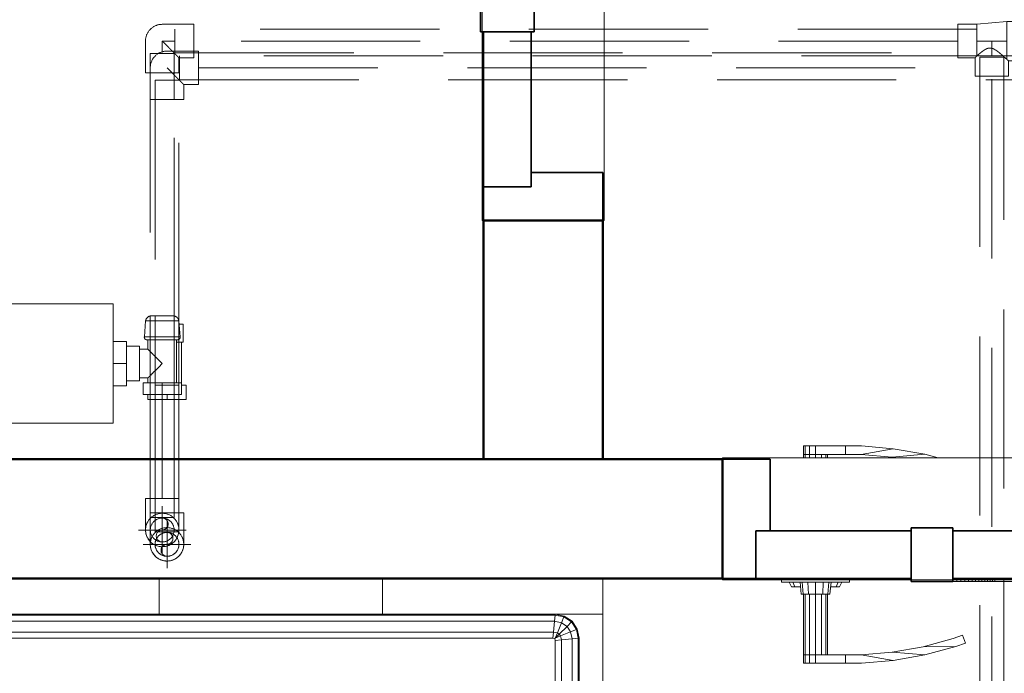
# Model space of a CAD drawing. Header units: millimetres. Extents: x -125 to 21675, y 4748 to 43947.
# Tile 9 of 36: x 12547 to 13371, y 38496 to 39044. Entities that reach past the tile are written whole.
import ezdxf

# ---------------------------------------------------------------- set-up
doc = ezdxf.new("R2010")
doc.units = ezdxf.units.MM
for name, pattern in [('ADSK_Осевая', [700, 500, -100, 0, -100]), ('ADSK_Скрыто', [300, 150, -150]), ('ADSK_Штриховая_ш3 п1_5', [225, 150, -75])]:
    doc.linetypes.add(name, pattern=pattern)
for name, color, linetype, lineweight in [('A-DETL-____-HDLN', 90, 'ADSK_Скрыто', 9), ('A-DETL-____-MBND', 5, 'ADSK_Штриховая_ш3 п1_5', 20), ('A-DOOR-____-MCUT', 31, 'Continuous', 35), ('A-DOOR-____-OTLN', 31, 'Continuous', 20), ('A-GENM-____-MCUT', 13, 'Continuous', 50), ('A-GENM-____-OTLN', 13, 'Continuous', 20), ('A-WALL-____-MCUT', 113, 'Continuous', 50), ('A-WALL-____-OTLN', 113, 'Continuous', 20), ('I-FURN-____-OTLN', 30, 'Continuous', 20), ('M-EQPM-____-OTLN', 50, 'Continuous', 20), ('P-PIPE-____-CNTR', 3, 'ADSK_Осевая', 20), ('P-PIPE-____-OTLN', 3, 'Continuous', 20)]:
    doc.layers.add(name, color=color, linetype=linetype, lineweight=lineweight)

# ---------------------------------------------------------------- blocks, each defined once
blk = doc.blocks.new('Прямая форма - 83 new-610918-В_Этаж 04_Отопление')
at = {"layer": 'A-WALL-____-MCUT', "color": 53}
for p, q in [((1500, 0), (1300, 0)), ((1300, 0), (1300, -100)), ((1500, -100), (1500, 0)), ((1300, -100), (1500, -100))]:
    blk.add_line(p, q, dxfattribs=at)
blk = doc.blocks.new('Прямая форма - SW - 008-610919-В_Этаж 04_Отопление')
blk.add_blockref('Прямая форма - 83 new-610918-В_Этаж 04_Отопление', (0, 0))
blk = doc.blocks.new('Family - DOO - 006-610921-В_Этаж 04_Отопление')
at = {"layer": 'A-GENM-____-MCUT', "lineweight": 9}
for p, q in [((450, 1), (-450, 1)), ((450, -101), (450, 1)), ((-450, -101), (450, -101))]:
    blk.add_line(p, q, dxfattribs=at)
blk = doc.blocks.new('Прямая форма - 83 new-611359-В_Этаж 04_Отопление')
at = {"layer": 'A-WALL-____-MCUT', "color": 53}
for p, q in [((3300, 100), (1200, 100)), ((1200, 100), (1200, 0)), ((1200, 0), (3300, 0))]:
    blk.add_line(p, q, dxfattribs=at)
blk = doc.blocks.new('Прямая форма - SW - 011-611360-В_Этаж 04_Отопление')
blk.add_blockref('Прямая форма - 83 new-611359-В_Этаж 04_Отопление', (0, 0))
blk = doc.blocks.new('Family - DOO - 008-611362-В_Этаж 04_Отопление')
at = {"layer": 'A-GENM-____-MCUT', "lineweight": 9}
for p, q in [((450, 101), (-450, 101)), ((450, -1), (450, 101)), ((-450, -1), (450, -1))]:
    blk.add_line(p, q, dxfattribs=at)
blk = doc.blocks.new('Прямая форма - 83 new-611811-В_Этаж 04_Отопление')
at = {"layer": 'I-FURN-____-OTLN', "color": 9}
for p, q in [((378.32, 0), (378.32, -30)), ((378.32, 0), (378.32, -30)), ((565.4, 0), (565.4, -30)), ((565.4, 0), (565.4, -30)), ((750, 0), (750, -30)), ((750, 0), (750, -30)), ((-709.93, -30.68), (709.93, -30.68)), ((378.32, -30), (189.58, -30)), ((189.58, -30), (378.32, -30)), ((378.32, -30), (565.4, -30)), ((378.32, -30), (565.4, -30)), ((565.4, -30), (750, -30)), ((565.4, -30), (750, -30)), ((709.42, -35.86), (709.93, -30.68)), ((709.93, -30.68), (710, -30)), ((709.93, -30.68), (717.39, -32.16)), ((710, -30), (717.65, -31.52)), ((715.37, -37.04), (717.39, -32.16)), ((717.39, -32.16), (717.65, -31.52)), ((717.39, -32.16), (723.65, -36.35)), ((717.65, -31.52), (724.14, -35.86)), ((750, -30), (750, -1970)), ((-709.42, -35.86), (709.42, -35.86)), ((708.54, -44.82), (709.42, -35.86)), ((709.42, -35.86), (715.37, -37.04)), ((711.87, -45.49), (715.37, -37.04)), ((713.45, -46.55), (719.92, -40.08)), ((715.37, -37.04), (719.92, -40.08)), ((719.92, -40.08), (723.65, -36.35)), ((719.92, -40.08), (722.96, -44.63)), ((723.65, -36.35), (724.14, -35.86)), ((723.65, -36.35), (727.84, -42.61)), ((724.14, -35.86), (728.48, -42.35)), ((-708.54, -44.82), (708.54, -44.82)), ((708.03, -50), (708.54, -44.82)), ((708.54, -44.82), (711.87, -45.49)), ((710, -50), (711.87, -45.49)), ((710, -50), (713.45, -46.55)), ((710, -50), (714.51, -48.13)), ((711.87, -45.49), (713.45, -46.55)), ((713.45, -46.55), (714.51, -48.13)), ((714.51, -48.13), (722.96, -44.63)), ((714.51, -48.13), (715.18, -51.46)), ((722.96, -44.63), (727.84, -42.61)), ((722.96, -44.63), (724.14, -50.58)), ((727.84, -42.61), (728.48, -42.35)), ((727.84, -42.61), (729.32, -50.07)), ((728.48, -42.35), (730, -50)), ((-708.03, -50), (708.03, -50)), ((708.03, -50), (709.67, -50.33)), ((709.67, -50.33), (710, -50)), ((709.67, -50.33), (710, -51.97)), ((710, -51.97), (715.18, -51.46)), ((710, -51.97), (710, -1948.03)), ((715.18, -51.46), (724.14, -50.58)), ((715.18, -51.46), (715.18, -1948.54)), ((724.14, -50.58), (729.32, -50.07)), ((724.14, -50.58), (724.14, -1949.42)), ((729.32, -50.07), (730, -50)), ((729.32, -50.07), (729.32, -1949.93)), ((730, -50), (730, -1950))]:
    blk.add_line(p, q, dxfattribs=at)
blk = doc.blocks.new('Прямая форма - FU - 050-611812-В_Этаж 04_Отопление')
blk.add_blockref('Прямая форма - 83 new-611811-В_Этаж 04_Отопление', (0, 0))
blk = doc.blocks.new('Прямая форма - 83 new-608876-В_Этаж 04_Отопление')
at = {"layer": 'A-DOOR-____-MCUT', "color": 133}
for p, q in [((-422, 0), (-450, 0)), ((-450, 0), (-450, -100)), ((-422, -40), (-422, 0)), ((-292, 0), (-422, 0)), ((-422, 0), (-422, -40)), ((-257, 2.5), (-292, 2.5)), ((-292, 2.5), (-292, -42.5)), ((-292, -40), (-292, 0)), ((257, 0), (-257, 0)), ((292, 2.5), (257, 2.5)), ((257, 2.5), (257, -42.5)), ((257, -40), (257, 0)), ((292, -42.5), (292, 2.5)), ((422, 0), (292, 0)), ((292, 0), (292, -40)), ((450, 0), (422, 0)), ((422, 0), (422, -40)), ((422, -40), (422, 0)), ((450, -100), (450, 0)), ((-410, -40), (-422, -40)), ((-422, -40), (-292, -40)), ((-410, -100), (-410, -40)), ((-257, -40), (257, -40)), ((292, -40), (422, -40)), ((410, -40), (410, -100)), ((422, -40), (410, -40)), ((-292, -42.5), (-257, -42.5)), ((257, -42.5), (292, -42.5)), ((-450, -100), (-410, -100)), ((410, -100), (450, -100))]:
    blk.add_line(p, q, dxfattribs=at)
at = {"layer": 'A-DOOR-____-OTLN', "color": 9}
for p, q in [((280.49, 64.01), (306.89, 68.66)), ((333.6, 71), (306.89, 68.66)), ((306.89, 68.66), (333.9, 64)), ((347, 71), (333.6, 71)), ((347, 64), (347, 71)), ((347, 71), (372, 71)), ((347, 64), (347, 71)), ((372, 71), (377, 71)), ((372, 64), (372, 71)), ((377, 71), (380.66, 71)), ((377, 64), (377, 71)), ((380.66, 71), (382, 71)), ((380.66, 64), (380.66, 71)), ((382, 64), (382, 71)), ((254.6, 57.07), (280.49, 64.01)), ((280.49, 64.01), (307.8, 61.72)), ((307.8, 61.72), (282.01, 57.17)), ((307.8, 61.72), (333.9, 64)), ((333.9, 64), (347, 64)), ((372, 64), (347, 64)), ((362, 13), (362, 64)), ((363.34, 64), (363.34, 13)), ((367, 64), (367, 13)), ((372, 13), (372, 64)), ((377, 64), (372, 64)), ((377, 64), (372, 64)), ((377, 13), (377, 64)), ((377, 64), (380.66, 64)), ((380.66, 64), (377, 64)), ((380.66, 64), (382, 64)), ((380.66, 13), (380.66, 64)), ((382, 64), (380.66, 64)), ((382, 13), (382, 64)), ((246.54, 54.14), (254.6, 57.07)), ((248.83, 47.52), (246.54, 54.14)), ((256.7, 50.39), (248.83, 47.52)), ((254.6, 57.07), (282.01, 57.17)), ((282.01, 57.17), (256.7, 50.39)), ((359, 3), (360, 13)), ((361.61, 13), (360, 13)), ((360.74, 3), (361.61, 13)), ((361.61, 13), (366, 13)), ((366, 13), (365.5, 3)), ((366, 13), (372, 13)), ((372, 13), (378, 13)), ((372, 13), (372, 3)), ((378, 13), (382.39, 13)), ((378, 13), (378.5, 3)), ((382.39, 13), (384, 13)), ((382.39, 13), (383.26, 3)), ((384, 13), (385, 3)), ((0, 2.5), (222, 2.5)), ((222, 2.5), (223.82, 2.5)), ((222, 1), (222, 2.5)), ((223.82, 2.5), (225.8, 2.5)), ((223.82, 1), (223.82, 2.5)), ((225.8, 2.5), (227.95, 2.5)), ((225.8, 1), (225.8, 2.5)), ((227.95, 2.5), (230.25, 2.5)), ((227.95, 1), (227.95, 2.5)), ((230.25, 2.5), (232.71, 2.5)), ((230.25, 1), (230.25, 2.5)), ((232.71, 2.5), (235.31, 2.5)), ((232.71, 1), (232.71, 2.5)), ((235.31, 2.5), (238.05, 2.5)), ((235.31, 1), (235.31, 2.5)), ((238.05, 2.5), (240.92, 2.5)), ((238.05, 1), (238.05, 2.5)), ((240.92, 2.5), (243.91, 2.5)), ((240.92, 1), (240.92, 2.5)), ((243.91, 2.5), (247.03, 2.5)), ((243.91, 1), (243.91, 2.5)), ((247.03, 2.5), (250.25, 2.5)), ((247.03, 1), (247.03, 2.5)), ((250.25, 2.5), (253.58, 2.5)), ((250.25, 1), (250.25, 2.5)), ((253.58, 2.5), (257, 2.5)), ((253.58, 1), (253.58, 2.5)), ((400.5, 3), (343.5, 3)), ((343.5, 3), (343.5, 1)), ((350, 3), (352, 7)), ((354.68, 7), (352, 7)), ((352.95, 3), (354.68, 7)), ((354.68, 7), (359.4, 7)), ((384.6, 7), (389.32, 7)), ((389.32, 7), (392, 7)), ((389.32, 7), (391.05, 3)), ((392, 7), (394, 3)), ((400.5, 1), (400.5, 3)), ((280.49, -104.01), (269.26, -101)), ((307.8, -101.72), (280.49, -104.01)), ((280.49, -104.01), (306.89, -108.66)), ((303.74, -101), (307.8, -101.72)), ((333.9, -104), (306.89, -108.66)), ((307.8, -101.72), (333.9, -104)), ((347, -104), (333.9, -104)), ((347, -111), (347, -104)), ((347, -104), (372, -104)), ((347, -111), (347, -104)), ((362, -104), (362, -101)), ((363.34, -101), (363.34, -104)), ((367, -101), (367, -104)), ((372, -104), (372, -101)), ((377, -104), (372, -104)), ((372, -104), (377, -104)), ((372, -111), (372, -104)), ((377, -104), (377, -101)), ((380.66, -104), (377, -104)), ((377, -104), (380.66, -104)), ((377, -111), (377, -104)), ((380.66, -104), (380.66, -101)), ((382, -104), (380.66, -104)), ((380.66, -104), (382, -104)), ((380.66, -111), (380.66, -104)), ((382, -104), (382, -101)), ((382, -111), (382, -104)), ((306.89, -108.66), (333.6, -111)), ((333.6, -111), (347, -111)), ((372, -111), (347, -111)), ((377, -111), (372, -111)), ((380.66, -111), (377, -111)), ((382, -111), (380.66, -111))]:
    blk.add_line(p, q, dxfattribs=at)
blk = doc.blocks.new('Прямая форма - DOO - 006-611829-В_Этаж 04_Отопление')
blk.add_blockref('Прямая форма - 83 new-608876-В_Этаж 04_Отопление', (450, 100))
blk = doc.blocks.new('Прямая форма - DOO - 008-611890-В_Этаж 04_Отопление')
blk.add_blockref('Прямая форма - 83 new-608876-В_Этаж 04_Отопление', (450, 100))
blk = doc.blocks.new('83 new_ifc_RVT-1-В_Этаж 04_Отопление')
at = {"layer": 'A-DOOR-____-OTLN', "color": 9, "linetype": 'ADSK_Штриховая_ш3 п1_5', "lineweight": 20}
for name, p, rotation in [('Прямая форма - DOO - 006-611829-В_Этаж 04_Отопление', (23210.28, 38875.83), 90), ('Прямая форма - DOO - 008-611890-В_Этаж 04_Отопление', (24210.28, 38675.83), 180)]:
    blk.add_blockref(name, p, dxfattribs=dict(at, rotation=rotation))
at = {"layer": 'A-GENM-____-OTLN', "color": 9, "linetype": 'ADSK_Штриховая_ш3 п1_5', "lineweight": 20}
for name, p, rotation in [('Family - DOO - 006-610921-В_Этаж 04_Отопление', (23210.28, 39325.83), 270), ('Family - DOO - 008-611362-В_Этаж 04_Отопление', (23760.28, 38675.83), 180)]:
    blk.add_blockref(name, p, dxfattribs=dict(at, rotation=rotation))
at = {"layer": 'A-WALL-____-OTLN', "color": 9, "linetype": 'ADSK_Штриховая_ш3 п1_5', "lineweight": 20}
for name, p, rotation in [('Прямая форма - SW - 008-610919-В_Этаж 04_Отопление', (23210.28, 40175.83), 270), ('Прямая форма - SW - 011-611360-В_Этаж 04_Отопление', (24510.28, 38675.83), 180)]:
    blk.add_blockref(name, p, dxfattribs=dict(at, rotation=rotation))
at = {"layer": 'I-FURN-____-OTLN', "color": 9, "linetype": 'ADSK_Штриховая_ш3 п1_5', "lineweight": 20}
blk.add_blockref('Прямая форма - FU - 050-611812-В_Этаж 04_Отопление', (22460.28, 38575.83), dxfattribs=at)
blk = doc.blocks.new('ADSK_Полипропилен_Отвод - Универсальный-V4-В_Этаж 04_Отопление')
at = {"layer": 'P-PIPE-____-OTLN', "color": 10}
for p, q in [((22827.28, 38642.94), (22827.28, 38616.44)), ((22841.28, 38642.94), (22827.28, 38642.94)), ((22855.28, 38642.94), (22841.28, 38642.94)), ((22855.28, 38616.44), (22855.28, 38642.94))]:
    blk.add_line(p, q, dxfattribs=at)
for start, end in [(180, 259.12523), (270, 0), (260.97871, 270)]:
    blk.add_arc((22841.28, 38616.44), 14, start, end, dxfattribs=at)
blk = doc.blocks.new('ADSK_Радиатор универсальный_Боковое подключение_Клапаны - Радиатор 600х1200-V30-В_Этаж 04_Отопление')
at = {"layer": 'A-DETL-____-HDLN'}
for p, q in [((-650.94, 50), (-645, 50)), ((-645, 50), (-631.06, 50)), ((-645, 50), (-645, 46))]:
    blk.add_line(p, q, dxfattribs=at)
at = {"layer": 'A-DETL-____-HDLN', "flags": 128}
for points in [[(-654, 0), (-653.99, 0), (-653.96, 0), (-653.91, 0), (-653.83, 0)], [(-653.79, 0), (-653.87, 0), (-653.93, 0), (-653.98, 0), (-654, 0), (-654, 0)], [(-628, 0), (-628.01, 0), (-628.04, 0), (-628.09, 0), (-628.17, 0), (-628.26, 0)], [(-628.21, 0), (-628.13, 0), (-628.07, 0), (-628.02, 0), (-628, 0), (-628, 0)], [(-649.78, -20), (-649.85, -20), (-649.91, -20), (-649.95, -20), (-649.98, -20), (-650, -20), (-650, -20)], [(-650, -20), (-649.99, -20), (-649.97, -20), (-649.94, -20), (-649.89, -20), (-649.82, -20), (-649.74, -20)], [(-632.31, -20), (-632.22, -20), (-632.15, -20), (-632.09, -20), (-632.05, -20), (-632.02, -20), (-632, -20), (-632, -20)], [(-632, -20), (-632.01, -20), (-632.03, -20), (-632.06, -20), (-632.11, -20), (-632.18, -20), (-632.26, -20)]]:
    blk.add_lwpolyline(points, dxfattribs=at)
at = {"layer": 'M-EQPM-____-OTLN'}
for p, q in [((600, 70), (-600, 70)), ((-600, 70), (-600, -30)), ((-600, 70), (600, 70)), ((-600, -30), (-600, 70)), ((-661, 50), (-650.99, 50)), ((-661, 38), (-661, 50)), ((-631.01, 50), (-629, 50)), ((-629, 46), (-629, 50)), ((-657, 46), (-641, 46)), ((-657, 36), (-657, 46)), ((-641, 46), (-625, 46)), ((-641, 46), (-641, 36)), ((-625, 36), (-625, 46)), ((-657, 38), (-661, 38)), ((-657, 36), (-657, 2)), ((-641, 36), (-657, 36)), ((-653, 36), (-653, 0)), ((-625, 36), (-641, 36)), ((-629, 32), (-629, 36)), ((-611, 34.5), (-622, 34.5)), ((-622, 34.5), (-622, 5.5)), ((-611, 20), (-611, 38.5)), ((-600, 38.5), (-611, 38.5)), ((-622, 32), (-629, 32)), ((-611, 1.5), (-611, 20)), ((-600, 20), (-611, 20)), ((-658.5, 2), (-658.5, -13)), ((-653.05, 2), (-658.5, 2)), ((-653, 0), (-629, 0)), ((-629, 0), (-629, 8)), ((-629, 8), (-622, 8)), ((-622, 5.5), (-611, 5.5)), ((-600, 1.5), (-611, 1.5)), ((-655.97, -2.34), (-654.93, -15.85)), ((-655.97, -2.34), (-626.03, -2.34)), ((-627.07, -15.85), (-626.03, -2.34)), ((-658.5, -13), (-655.22, -13)), ((-654.93, -15.85), (-627.07, -15.85)), ((-600, -30), (600, -30)), ((600, -30), (-600, -30))]:
    blk.add_line(p, q, dxfattribs=at)
at = {"layer": 'M-EQPM-____-OTLN', "flags": 128}
for points in [[(-655.97, -2.34), (-655.98, -2.26), (-655.99, -2.18), (-656, -2.1), (-656, -2.02), (-656, -1.94), (-656, -1.86), (-655.99, -1.78), (-655.98, -1.71), (-655.96, -1.63), (-655.95, -1.55), (-655.93, -1.47), (-655.91, -1.39), (-655.88, -1.32), (-655.85, -1.24), (-655.82, -1.17), (-655.79, -1.1), (-655.75, -1.03), (-655.71, -0.96), (-655.66, -0.89), (-655.62, -0.83), (-655.57, -0.76), (-655.52, -0.7), (-655.47, -0.64), (-655.41, -0.58), (-655.35, -0.53), (-655.29, -0.47), (-655.23, -0.42), (-655.17, -0.38), (-655.1, -0.33), (-655.03, -0.29), (-654.96, -0.25), (-654.89, -0.21), (-654.82, -0.18), (-654.75, -0.14), (-654.67, -0.12), (-654.6, -0.09), (-654.52, -0.07), (-654.44, -0.05), (-654.36, -0.03), (-654.29, -0.02), (-654.21, -0.01), (-654.13, 0), (-654.05, 0), (-654, 0)], [(-654, 0), (-653.99, 0), (-653.96, 0), (-653.91, 0), (-653.83, 0), (-653.74, 0), (-653.63, 0), (-653.49, 0), (-653.34, 0), (-653.17, 0), (-652.97, 0), (-652.76, 0), (-652.53, 0), (-652.28, 0), (-652.01, 0), (-651.73, 0)], [(-628, 0), (-628.01, 0), (-628.04, 0), (-628.09, 0), (-628.17, 0), (-628.26, 0), (-628.37, 0), (-628.51, 0), (-628.66, 0), (-628.83, 0), (-629.03, 0), (-629.24, 0), (-629.47, 0), (-629.72, 0), (-629.99, 0), (-630.27, 0), (-630.57, 0), (-630.89, 0), (-631.23, 0), (-631.58, 0), (-631.94, 0), (-632.32, 0), (-632.72, 0), (-633.12, 0), (-633.54, 0), (-633.98, 0), (-634.42, 0), (-634.87, 0), (-635.34, 0), (-635.81, 0), (-636.29, 0), (-636.78, 0), (-637.27, 0), (-637.77, 0), (-638.28, 0), (-638.79, 0), (-639.3, 0), (-639.82, 0), (-640.34, 0), (-640.86, 0), (-641.38, 0), (-641.9, 0), (-642.42, 0), (-642.93, 0), (-643.44, 0), (-643.95, 0), (-644.46, 0), (-644.96, 0), (-645.45, 0), (-645.93, 0), (-646.41, 0), (-646.88, 0), (-647.34, 0), (-647.79, 0), (-648.22, 0), (-648.65, 0), (-649.06, 0), (-649.47, 0), (-649.85, 0), (-650.23, 0), (-650.59, 0), (-650.93, 0), (-651.26, 0), (-651.57, 0), (-651.86, 0), (-652.14, 0), (-652.4, 0), (-652.64, 0), (-652.86, 0), (-653.06, 0), (-653.25, 0), (-653.41, 0), (-653.56, 0), (-653.68, 0), (-653.79, 0), (-653.87, 0), (-653.93, 0), (-653.98, 0), (-654, 0), (-654, 0)], [(-630.43, 0), (-630.14, 0), (-629.86, 0), (-629.6, 0), (-629.36, 0), (-629.14, 0), (-628.94, 0), (-628.75, 0), (-628.59, 0), (-628.44, 0), (-628.32, 0), (-628.21, 0), (-628.13, 0), (-628.07, 0), (-628.02, 0), (-628, 0), (-628, 0)], [(-628, 0), (-627.92, 0), (-627.84, -0.01), (-627.76, -0.01), (-627.68, -0.03), (-627.6, -0.04), (-627.52, -0.06), (-627.45, -0.08), (-627.37, -0.1), (-627.3, -0.13), (-627.22, -0.16), (-627.15, -0.19), (-627.08, -0.23), (-627.01, -0.26), (-626.94, -0.31), (-626.87, -0.35), (-626.81, -0.4), (-626.74, -0.44), (-626.68, -0.5), (-626.62, -0.55), (-626.57, -0.61), (-626.51, -0.67), (-626.46, -0.73), (-626.41, -0.79), (-626.36, -0.85), (-626.32, -0.92), (-626.28, -0.99), (-626.24, -1.06), (-626.2, -1.13), (-626.17, -1.2), (-626.14, -1.28), (-626.11, -1.35), (-626.08, -1.43), (-626.06, -1.5), (-626.04, -1.58), (-626.03, -1.66), (-626.02, -1.74), (-626.01, -1.82), (-626, -1.9), (-626, -1.98), (-626, -2.06), (-626, -2.14), (-626.01, -2.22), (-626.02, -2.3), (-626.03, -2.34)], [(-650, -20), (-650.2, -20), (-650.4, -19.98), (-650.6, -19.96), (-650.8, -19.94), (-650.99, -19.9), (-651.19, -19.86), (-651.38, -19.81), (-651.57, -19.75), (-651.76, -19.68), (-651.95, -19.61), (-652.13, -19.52), (-652.31, -19.43), (-652.48, -19.34), (-652.66, -19.24), (-652.82, -19.13), (-652.99, -19.01), (-653.14, -18.89), (-653.3, -18.76), (-653.44, -18.62), (-653.59, -18.48), (-653.72, -18.34), (-653.85, -18.19), (-653.98, -18.03), (-654.1, -17.87), (-654.21, -17.7), (-654.31, -17.53), (-654.41, -17.36), (-654.5, -17.18), (-654.58, -17), (-654.66, -16.81), (-654.73, -16.62), (-654.79, -16.43), (-654.84, -16.24), (-654.89, -16.05), (-654.93, -15.85)], [(-627.07, -15.85), (-627.11, -16.05), (-627.16, -16.24), (-627.21, -16.43), (-627.27, -16.62), (-627.34, -16.81), (-627.42, -17), (-627.5, -17.18), (-627.59, -17.36), (-627.69, -17.53), (-627.79, -17.7), (-627.9, -17.87), (-628.02, -18.03), (-628.15, -18.19), (-628.28, -18.34), (-628.41, -18.48), (-628.56, -18.62), (-628.7, -18.76), (-628.86, -18.89), (-629.01, -19.01), (-629.18, -19.13), (-629.34, -19.24), (-629.52, -19.34), (-629.69, -19.43), (-629.87, -19.52), (-630.05, -19.61), (-630.24, -19.68), (-630.43, -19.75), (-630.62, -19.81), (-630.81, -19.86), (-631.01, -19.9), (-631.2, -19.94), (-631.4, -19.96), (-631.6, -19.98), (-631.8, -20), (-632, -20)], [(-646.3, -20), (-646.58, -20), (-646.86, -20), (-647.13, -20), (-647.39, -20), (-647.64, -20), (-647.87, -20), (-648.1, -20), (-648.32, -20), (-648.52, -20), (-648.71, -20), (-648.89, -20), (-649.06, -20), (-649.21, -20), (-649.35, -20), (-649.48, -20), (-649.59, -20), (-649.69, -20), (-649.78, -20), (-649.85, -20), (-649.91, -20), (-649.95, -20), (-649.98, -20), (-650, -20), (-650, -20)], [(-650, -20), (-649.99, -20), (-649.97, -20), (-649.94, -20), (-649.89, -20), (-649.82, -20), (-649.74, -20), (-649.65, -20), (-649.54, -20), (-649.42, -20), (-649.29, -20), (-649.14, -20), (-648.98, -20), (-648.81, -20), (-648.63, -20), (-648.43, -20), (-648.22, -20), (-648, -20), (-647.77, -20), (-647.52, -20), (-647.27, -20), (-647.01, -20), (-646.73, -20), (-646.45, -20), (-646.16, -20), (-645.86, -20), (-645.56, -20), (-645.24, -20), (-644.92, -20), (-644.59, -20), (-644.26, -20), (-643.92, -20), (-643.58, -20), (-643.23, -20), (-642.88, -20), (-642.53, -20), (-642.17, -20), (-641.82, -20), (-641.46, -20), (-641.1, -20), (-640.74, -20), (-640.38, -20), (-640.02, -20), (-639.66, -20), (-639.31, -20), (-638.96, -20), (-638.61, -20), (-638.26, -20), (-637.92, -20), (-637.58, -20), (-637.25, -20), (-636.93, -20), (-636.61, -20), (-636.3, -20), (-636, -20), (-635.7, -20), (-635.42, -20), (-635.14, -20), (-634.87, -20), (-634.61, -20), (-634.36, -20), (-634.13, -20), (-633.9, -20), (-633.68, -20), (-633.48, -20), (-633.29, -20), (-633.11, -20), (-632.94, -20), (-632.79, -20), (-632.65, -20), (-632.52, -20), (-632.41, -20), (-632.31, -20), (-632.22, -20), (-632.15, -20), (-632.09, -20), (-632.05, -20), (-632.02, -20), (-632, -20), (-632, -20)], [(-632, -20), (-632.01, -20), (-632.03, -20), (-632.06, -20), (-632.11, -20), (-632.18, -20), (-632.26, -20), (-632.35, -20), (-632.46, -20), (-632.58, -20), (-632.71, -20), (-632.86, -20), (-633.02, -20), (-633.19, -20), (-633.37, -20), (-633.57, -20), (-633.78, -20), (-634, -20), (-634.23, -20), (-634.48, -20), (-634.73, -20), (-634.99, -20), (-635.27, -20), (-635.55, -20), (-635.84, -20)]]:
    blk.add_lwpolyline(points, dxfattribs=at)
at = {"layer": 'M-EQPM-____-OTLN'}
for points, knots in [([(-641, 20), (-640.23, 20.78), (-638.69, 22.31), (-636.8, 24.2), (-635.52, 25.48), (-634.8, 26.2), (-634.27, 26.73), (-633.75, 27.24), (-633.25, 27.75), (-632.76, 28.24), (-632.29, 28.71), (-631.83, 29.16), (-631.4, 29.6), (-630.99, 30.02), (-630.61, 30.39), (-630.26, 30.74), (-629.94, 31.06), (-629.66, 31.34), (-629.43, 31.57), (-629.24, 31.75), (-629.06, 31.93), (-629, 31.99), (-629, 32)], [0, 0, 0, 0, 0.142857, 0.285714, 0.357143, 0.392857, 0.428571, 0.464286, 0.5, 0.535714, 0.571429, 0.607143, 0.642857, 0.678571, 0.714286, 0.75, 0.785714, 0.821429, 0.857143, 0.892857, 0.928571, 1, 1, 1, 1]), ([(-629, 8), (-629, 8.01), (-629.06, 8.07), (-629.24, 8.25), (-629.43, 8.43), (-629.66, 8.66), (-629.94, 8.94), (-630.26, 9.26), (-630.61, 9.61), (-630.99, 9.98), (-631.4, 10.4), (-631.83, 10.84), (-632.29, 11.29), (-632.76, 11.76), (-633.41, 12.42), (-634.1, 13.1), (-634.8, 13.8), (-635.52, 14.52), (-636.8, 15.8), (-638.69, 17.69), (-640.23, 19.22), (-641, 20)], [0, 0, 0, 0, 0.071429, 0.107143, 0.142857, 0.178571, 0.214286, 0.25, 0.285714, 0.321429, 0.357143, 0.392857, 0.428571, 0.464286, 0.5, 0.571429, 0.607143, 0.642857, 0.714286, 0.857143, 1, 1, 1, 1])]:
    blk.add_open_spline(points, degree=3, knots=knots, dxfattribs=at)
blk = doc.blocks.new('ADSK_Полипропилен_Отвод - Универсальный-V31-В_Этаж 04_Отопление')
at = {"layer": 'A-DETL-____-HDLN', "color": 5}
for p, q in [((22845.28, 38630.94), (22831.28, 38630.94)), ((22855.18, 38630.94), (22845.28, 38630.94)), ((22831.28, 38626.89), (22831.28, 38607.27))]:
    blk.add_line(p, q, dxfattribs=at)
at = {"layer": 'P-PIPE-____-OTLN', "color": 170}
for p, q in [((22859.28, 38630.94), (22855.19, 38630.94)), ((22859.28, 38604.44), (22859.28, 38630.94)), ((22831.28, 38607.22), (22831.28, 38604.44))]:
    blk.add_line(p, q, dxfattribs=at)
for start, end in [(180, 259.12523), (270, 0), (260.97871, 270)]:
    blk.add_arc((22845.28, 38604.44), 14, start, end, dxfattribs=at)
blk = doc.blocks.new('ADSK_Полипропилен_Отвод - Универсальный-V5-В_Этаж 04_Отопление')
at = {"layer": 'A-DETL-____-HDLN', "color": 5}
for p, q in [((22845.28, 38630.94), (22831.28, 38630.94)), ((22855.18, 38630.94), (22845.28, 38630.94)), ((22831.28, 38626.89), (22831.28, 38607.27)), ((22835.28, 38604.44), (22848.36, 38604.44)), ((22848.53, 38604.44), (22855.28, 38604.44)), ((22833.9, 38596.29), (22833.59, 38596.75)), ((22843.2, 38590.6), (22842.65, 38590.69))]:
    blk.add_line(p, q, dxfattribs=at)
for radius, start, end in [(14, 90, 178.44008), (10, 0, 180), (14, 1.55992, 90), (10, 180, 0), (14, 259.32884, 260.7751)]:
    blk.add_arc((22845.28, 38604.44), radius, start, end, dxfattribs=at)
for points, knots in [([(22835.65, 38614.6), (22835.46, 38614.42), (22835.09, 38614.05), (22834.41, 38613.29), (22833.96, 38612.7), (22833.69, 38612.29)], [0.4285714, 0.4285714, 0.4285714, 0.4285714, 0.4642857, 0.5, 0.5714286, 0.5714286, 0.5714286, 0.5714286]), ([(22832.83, 38610.84), (22832.65, 38610.49), (22832.31, 38609.76), (22832.05, 38609.02), (22831.93, 38608.64)], [0.6543136, 0.6543136, 0.6543136, 0.6543136, 0.7142857, 0.7758908, 0.7758908, 0.7758908, 0.7758908]), ([(22858.64, 38608.64), (22858.52, 38609.02), (22858.25, 38609.76), (22857.92, 38610.49), (22857.73, 38610.84)], [0.2241092, 0.2241092, 0.2241092, 0.2241092, 0.2857143, 0.3456864, 0.3456864, 0.3456864, 0.3456864])]:
    blk.add_open_spline(points, degree=3, knots=knots, dxfattribs=at)
for points in [[(22856.88, 38612.29), (22856.74, 38612.49), (22856.45, 38612.9), (22855.98, 38613.48), (22855.47, 38614.05), (22855.11, 38614.42), (22854.92, 38614.6)], [(22831.54, 38607.13), (22831.4, 38606.41), (22831.32, 38605.68), (22831.29, 38604.95)], [(22859.27, 38604.95), (22859.25, 38605.68), (22859.16, 38606.41), (22859.02, 38607.13)]]:
    blk.add_open_spline(points, degree=3, dxfattribs=at)
at = {"layer": 'A-DETL-____-MBND', "color": 170, "flags": 128}
for points in [[(22831.51, 38601.91), (22831.42, 38602.47), (22831.36, 38603.02), (22831.31, 38603.58)], [(22832.75, 38598.21), (22832.51, 38598.71), (22832.29, 38599.23), (22832.09, 38599.75)], [(22858.57, 38600.04), (22858.39, 38599.51), (22858.18, 38598.99), (22857.95, 38598.48)], [(22859.24, 38603.32), (22859.18, 38602.77), (22859.1, 38602.21), (22859, 38601.66)], [(22834.59, 38595.41), (22834.24, 38595.84), (22833.9, 38596.29)], [(22837.5, 38592.8), (22837.04, 38593.12), (22836.6, 38593.46), (22836.17, 38593.82)], [(22840.49, 38591.29), (22839.97, 38591.49), (22839.46, 38591.71), (22838.95, 38591.96)], [(22844.32, 38590.48), (22843.76, 38590.53), (22843.2, 38590.6)], [(22847.66, 38590.65), (22847.11, 38590.56), (22846.55, 38590.5)], [(22851.38, 38591.84), (22850.87, 38591.61), (22850.36, 38591.39), (22849.83, 38591.2)], [(22854.63, 38594.02), (22854.2, 38593.65), (22853.76, 38593.3), (22853.31, 38592.97), (22853.2, 38592.9)], [(22856.84, 38596.54), (22856.51, 38596.08), (22856.17, 38595.64), (22855.81, 38595.21)]]:
    blk.add_lwpolyline(points, dxfattribs=at)
at = {"layer": 'A-DETL-____-MBND', "color": 170}
for start, end in [(180, 259.12523), (270, 0), (260.97871, 270)]:
    blk.add_arc((22845.28, 38604.44), 14, start, end, dxfattribs=at)
blk = doc.blocks.new('ADSK_Полипропилен_Тройник - Универсальный-1597983-В_Этаж 04_Отопление')
at = {"layer": 'A-DETL-____-HDLN', "color": 1}
for p, q in [((-28.5, -13.52), (-28.5, -14)), ((32.5, -16.5), (32.5, -12.57)), ((-14, -29.5), (-11.89, -29.5)), ((11.89, -29.5), (14, -29.5))]:
    blk.add_line(p, q, dxfattribs=at)
for points in [[(-14, -14), (-14, -14), (-13.91, -13.91), (-13.66, -13.66), (-13.5, -13.5)], [(12.5, -15.25), (12.98, -15.65), (13.73, -16.27), (14, -16.49), (14, -16.5)]]:
    blk.add_open_spline(points, degree=3, dxfattribs=at)
at = {"layer": 'A-DETL-____-MBND', "color": 10}
for p, q in [((12.5, 16.5), (-12.5, 14)), ((32.5, 16.5), (12.5, 16.5)), ((12.5, 16.5), (12.5, -15.25)), ((32.5, -12.54), (32.5, 16.5)), ((-12.5, 14), (-28.5, 14)), ((-28.5, 14), (-28.5, -13.52)), ((-12.5, 14), (-12.5, -12.5)), ((-28.5, -14), (-14, -14)), ((-14, -14), (-14, -29.5)), ((14, -16.5), (32.5, -16.5)), ((14, -22.25), (14, -16.5)), ((14, -29.5), (14, -22.31)), ((-11.87, -29.5), (11.87, -29.5))]:
    blk.add_line(p, q, dxfattribs=at)
blk.add_open_spline([(-12.5, -12.5), (-12, -12.07), (-11.15, -11.31), (-9.79, -10.16), (-8.85, -9.41), (-8.06, -8.8), (-7.45, -8.34), (-6.92, -7.97), (-6.53, -7.71), (-6.3, -7.57), (-6.13, -7.47), (-5.96, -7.37), (-5.72, -7.23), (-5.31, -6.99), (-4.69, -6.65), (-4.05, -6.36), (-3.53, -6.18), (-3.13, -6.07), (-2.72, -6), (-2.15, -5.93), (-1.42, -5.9), (-0.69, -5.95), (-0.11, -6.04), (0.3, -6.12), (0.7, -6.24), (1.24, -6.44), (1.89, -6.76), (2.52, -7.12), (2.96, -7.38), (3.2, -7.53), (3.38, -7.64), (3.56, -7.75), (3.8, -7.91), (4.2, -8.18), (4.77, -8.59), (5.32, -9.01), (5.75, -9.35), (6.39, -9.86), (7.32, -10.62), (8.87, -11.96), (9.94, -12.91), (10.59, -13.5)], degree=3, knots=[0, 0, 0, 0, 0.111111, 0.166667, 0.222222, 0.25, 0.277778, 0.305556, 0.319444, 0.326389, 0.333333, 0.340278, 0.347222, 0.361111, 0.388889, 0.416667, 0.430556, 0.444444, 0.458333, 0.472222, 0.5, 0.527778, 0.541667, 0.555556, 0.569444, 0.583333, 0.611111, 0.638889, 0.652778, 0.659722, 0.666667, 0.673611, 0.680556, 0.694444, 0.722222, 0.75, 0.763889, 0.777778, 0.833333, 0.888889, 1, 1, 1, 1], dxfattribs=at)
for points in [[(-13.5, -13.5), (-13.37, -13.37), (-13.08, -13.08), (-12.7, -12.7), (-12.5, -12.5)], [(10.59, -13.5), (10.96, -13.83), (11.64, -14.45), (12.23, -15), (12.5, -15.25)]]:
    blk.add_open_spline(points, degree=3, dxfattribs=at)
blk = doc.blocks.new('ADSK_Полипропилен_Отвод - Универсальный-V10-В_Этаж 04_Отопление')
at = {"layer": 'A-DETL-____-HDLN', "color": 1}
for p, q in [((-9.9, 26.5), (-14, 26.5)), ((-8.24, 26.5), (-9.9, 26.5)), ((-7, 26.5), (-8.09, 26.5)), ((-1.72, 26.5), (-7, 26.5)), ((-26.5, 14), (-26.5, 11.31))]:
    blk.add_line(p, q, dxfattribs=at)
blk.add_open_spline([(-11.2, 11.2), (-11.36, 11.36), (-11.69, 11.68), (-12.12, 12.12), (-12.53, 12.54), (-12.9, 12.91), (-13.23, 13.23), (-13.5, 13.5), (-13.71, 13.72), (-13.92, 13.93), (-13.99, 14), (-14, 14)], degree=3, knots=[0.6428571, 0.6428571, 0.6428571, 0.6428571, 0.6785714, 0.7142857, 0.75, 0.7857143, 0.8214286, 0.8571429, 0.8928571, 0.9285714, 1, 1, 1, 1], dxfattribs=at)
at = {"layer": 'A-DETL-____-MBND', "color": 10}
for p, q in [((-14, 26.5), (-14, 14)), ((14, 26.5), (-1.67, 26.5)), ((14, 0), (14, 26.5)), ((-14, 14), (-26.5, 14)), ((-26.5, 11.28), (-26.5, -14)), ((-26.5, -14), (0, -14))]:
    blk.add_line(p, q, dxfattribs=at)
at = {"layer": 'A-DETL-____-MBND', "color": 10, "flags": 128}
blk.add_lwpolyline([(0, -14), (0.56, -13.99), (1.12, -13.96), (1.68, -13.9), (2.23, -13.82), (2.78, -13.72), (3.33, -13.6), (3.87, -13.45), (4.4, -13.29), (4.93, -13.1), (5.45, -12.89), (5.96, -12.67), (6.46, -12.42), (6.96, -12.15), (7.44, -11.86), (7.9, -11.55), (8.36, -11.23), (8.8, -10.89), (9.23, -10.53), (9.64, -10.15), (10.04, -9.75), (10.43, -9.34), (10.79, -8.92), (11.14, -8.48), (11.47, -8.03), (11.78, -7.56), (12.07, -7.09), (12.35, -6.6), (12.6, -6.1), (12.84, -5.59), (13.05, -5.07), (13.24, -4.55), (13.41, -4.01), (13.56, -3.47), (13.69, -2.93), (13.8, -2.38), (13.88, -1.83), (13.94, -1.27), (13.98, -0.71), (14, -0.15), (14, 0)], dxfattribs=at)
at = {"layer": 'A-DETL-____-MBND', "color": 10}
blk.add_open_spline([(0, 0), (-0.9, 0.89), (-2.69, 2.7), (-4.9, 4.9), (-6.4, 6.4), (-7.24, 7.23), (-7.85, 7.85), (-8.45, 8.45), (-9.04, 9.04), (-9.62, 9.61), (-10.16, 10.16), (-10.69, 10.7), (-11.03, 11.03), (-11.2, 11.2)], degree=3, knots=[0, 0, 0, 0, 0.1428571, 0.2857143, 0.3571429, 0.3928571, 0.4285714, 0.4642857, 0.5, 0.5357143, 0.5714286, 0.6071429, 0.6428571, 0.6428571, 0.6428571, 0.6428571], dxfattribs=at)
blk = doc.blocks.new('ADSK_Полипропилен_Отвод - Универсальный-V11-В_Этаж 04_Отопление')
at = {"layer": 'A-DETL-____-HDLN', "color": 1}
for p, q in [((22831.28, 38616.44), (22851.28, 38616.44)), ((22829.9, 38608.29), (22829.59, 38608.75))]:
    blk.add_line(p, q, dxfattribs=at)
at = {"layer": 'A-DETL-____-HDLN', "color": 1, "flags": 128}
for points in [[(22855.24, 38615.32), (22855.18, 38614.77), (22855.1, 38614.21), (22855, 38613.66)], [(22852.84, 38608.54), (22852.51, 38608.08), (22852.17, 38607.64), (22851.81, 38607.21)], [(22854.57, 38612.04), (22854.39, 38611.51), (22854.18, 38610.99), (22853.95, 38610.48)], [(22833.5, 38604.8), (22833.04, 38605.12), (22832.6, 38605.46), (22832.17, 38605.82)], [(22836.49, 38603.29), (22835.97, 38603.49), (22835.46, 38603.71), (22834.95, 38603.96)], [(22840.32, 38602.48), (22839.76, 38602.53), (22839.2, 38602.6), (22838.65, 38602.69)], [(22843.66, 38602.65), (22843.11, 38602.56), (22842.55, 38602.5)], [(22847.38, 38603.84), (22846.87, 38603.61), (22846.36, 38603.39), (22845.83, 38603.2)], [(22850.63, 38606.02), (22850.2, 38605.65), (22849.76, 38605.3), (22849.31, 38604.97)]]:
    blk.add_lwpolyline(points, dxfattribs=at)
at = {"layer": 'A-DETL-____-HDLN', "color": 1}
for radius, start, end in [(14, 90, 178.44008), (10, 0, 180), (14, 1.55992, 90), (10, 180, 0), (14, 259.32884, 260.7751)]:
    blk.add_arc((22841.28, 38616.44), radius, start, end, dxfattribs=at)
for points, knots in [([(22828.83, 38622.84), (22828.65, 38622.49), (22828.31, 38621.76), (22828.05, 38621.02), (22827.93, 38620.64)], [0.6543136, 0.6543136, 0.6543136, 0.6543136, 0.7142857, 0.7758908, 0.7758908, 0.7758908, 0.7758908]), ([(22831.65, 38626.6), (22831.46, 38626.42), (22831.09, 38626.05), (22830.41, 38625.29), (22829.96, 38624.7), (22829.69, 38624.29)], [0.4285714, 0.4285714, 0.4285714, 0.4285714, 0.4642857, 0.5, 0.5714286, 0.5714286, 0.5714286, 0.5714286]), ([(22854.64, 38620.64), (22854.52, 38621.02), (22854.25, 38621.76), (22853.92, 38622.49), (22853.73, 38622.84)], [0.2241092, 0.2241092, 0.2241092, 0.2241092, 0.2857143, 0.3456864, 0.3456864, 0.3456864, 0.3456864])]:
    blk.add_open_spline(points, degree=3, knots=knots, dxfattribs=at)
for points in [[(22852.88, 38624.29), (22852.74, 38624.49), (22852.45, 38624.9), (22851.98, 38625.48), (22851.47, 38626.05), (22851.11, 38626.42), (22850.92, 38626.6)], [(22827.54, 38619.13), (22827.4, 38618.41), (22827.32, 38617.68), (22827.29, 38616.95)], [(22855.27, 38616.95), (22855.25, 38617.68), (22855.16, 38618.41), (22855.02, 38619.13)]]:
    blk.add_open_spline(points, degree=3, dxfattribs=at)
at = {"layer": 'A-DETL-____-MBND', "color": 10, "flags": 128}
for points in [[(22827.51, 38613.91), (22827.42, 38614.47), (22827.36, 38615.02), (22827.31, 38615.58)], [(22828.75, 38610.21), (22828.51, 38610.71), (22828.29, 38611.23), (22828.09, 38611.75)], [(22830.59, 38607.41), (22830.24, 38607.84), (22829.9, 38608.29)]]:
    blk.add_lwpolyline(points, dxfattribs=at)
at = {"layer": 'A-DETL-____-MBND', "color": 10}
blk.add_arc((22841.28, 38616.44), 14, 180, 224.3224, dxfattribs=at)
blk = doc.blocks.new('ADSK_Полипропилен_Отвод - Универсальный-V12-В_Этаж 04_Отопление')
at = {"layer": 'A-DETL-____-HDLN', "color": 5}
blk.add_line((-26.5, -13.52), (-26.5, -14), dxfattribs=at)
at = {"layer": 'A-DETL-____-MBND', "color": 170}
for p, q in [((-14, 26.5), (-14, 14)), ((14, 26.5), (-14, 26.5)), ((14, 0), (14, 26.5)), ((-14, 14), (-26.5, 14)), ((-26.5, 14), (-26.5, -13.52)), ((-26.5, -14), (0, -14))]:
    blk.add_line(p, q, dxfattribs=at)
at = {"layer": 'A-DETL-____-MBND', "color": 170, "flags": 128}
blk.add_lwpolyline([(0, -14), (0.56, -13.99), (1.12, -13.96), (1.68, -13.9), (2.23, -13.82), (2.78, -13.72), (3.33, -13.6), (3.87, -13.45), (4.4, -13.29), (4.93, -13.1), (5.45, -12.89), (5.96, -12.67), (6.46, -12.42), (6.96, -12.15), (7.44, -11.86), (7.9, -11.55), (8.36, -11.23), (8.8, -10.89), (9.23, -10.53), (9.64, -10.15), (10.04, -9.75), (10.43, -9.34), (10.79, -8.92), (11.14, -8.48), (11.47, -8.03), (11.78, -7.56), (12.07, -7.09), (12.35, -6.6), (12.6, -6.1), (12.84, -5.59), (13.05, -5.07), (13.24, -4.55), (13.41, -4.01), (13.56, -3.47), (13.69, -2.93), (13.8, -2.38), (13.88, -1.83), (13.94, -1.27), (13.98, -0.71), (14, -0.15), (14, 0)], dxfattribs=at)
at = {"layer": 'A-DETL-____-MBND', "color": 170}
blk.add_open_spline([(0, 0), (-0.9, 0.89), (-2.69, 2.7), (-4.9, 4.9), (-6.4, 6.4), (-7.24, 7.23), (-7.85, 7.85), (-8.45, 8.45), (-9.04, 9.04), (-9.62, 9.61), (-10.16, 10.16), (-10.69, 10.7), (-11.2, 11.2), (-11.69, 11.68), (-12.12, 12.12), (-12.53, 12.54), (-12.9, 12.91), (-13.23, 13.23), (-13.5, 13.5), (-13.71, 13.72), (-13.92, 13.93), (-13.99, 14), (-14, 14)], degree=3, knots=[0, 0, 0, 0, 0.142857, 0.285714, 0.357143, 0.392857, 0.428571, 0.464286, 0.5, 0.535714, 0.571429, 0.607143, 0.642857, 0.678571, 0.714286, 0.75, 0.785714, 0.821429, 0.857143, 0.892857, 0.928571, 1, 1, 1, 1], dxfattribs=at)

msp = doc.modelspace()

# ---------------------------------------------------------------- linework, layer by layer
at = {"layer": 'A-DETL-____-HDLN', "color": 1}
for p, q in [((12676.35, 39036.02), (12676.35, 39016.02)), ((12662.36, 39015.52), (12655.85, 39015.52)), ((12675.85, 39015.52), (12662.55, 39015.52)), ((12675.85, 38997.69), (12675.85, 39012.77)), ((13370.4, 39012.52), (13350.4, 39012.52)), ((12675.85, 38977.17), (12675.85, 38997.56)), ((12655.85, 38795.42), (12655.85, 38729.88)), ((12675.85, 38729.88), (12675.85, 38794.96)), ((12655.85, 38626.94), (12675.85, 38626.94)), ((12655.85, 38626.94), (12675.85, 38626.94))]:
    msp.add_line(p, q, dxfattribs=at)
at = {"layer": 'A-DETL-____-HDLN', "color": 5}
for p, q in [((12680.35, 39013.62), (12680.35, 38993.62)), ((13369.7, 39013.62), (13351.04, 39013.62)), ((13389.13, 39013.62), (13369.82, 39013.62)), ((12679.85, 38993.12), (12659.85, 38993.12)), ((12659.85, 38795.78), (12659.85, 38761.9)), ((12679.85, 38725.88), (12679.85, 38790.09)), ((12659.85, 38761.77), (12659.85, 38749.9)), ((12659.85, 38749.77), (12659.85, 38614.94)), ((12659.85, 38737.83), (12659.85, 38614.94)), ((12679.85, 38737.83), (12659.85, 38737.83)), ((12679.85, 38725.88), (12679.85, 38737.83)), ((12659.85, 38614.94), (12679.85, 38614.94)), ((12659.85, 38614.94), (12679.85, 38614.94))]:
    msp.add_line(p, q, dxfattribs=at)
at = {"layer": 'A-DETL-____-HDLN', "color": 1}
for centre, radius, start, end in [((12665.85, 38616.44), 10, 0, 180), ((12665.85, 38621.44), 5, 270, 90), ((12665.85, 38616.44), 10, 180, 0), ((12665.85, 38611.44), 5, 90, 270)]:
    msp.add_arc(centre, radius, start, end, dxfattribs=at)
at = {"layer": 'A-DETL-____-HDLN', "color": 5}
for centre, radius, start, end in [((12669.85, 38604.44), 10, 0, 180), ((12669.85, 38609.44), 5, 270, 90), ((12669.85, 38604.44), 10, 180, 184.41517), ((12669.85, 38604.44), 10, 185.39307, 240), ((12669.85, 38604.44), 10, 240, 0), ((12669.85, 38599.44), 5, 90, 270)]:
    msp.add_arc(centre, radius, start, end, dxfattribs=at)
at = {"layer": 'A-DETL-____-MBND', "color": 10}
for p, q in [((13347.9, 39036.02), (12676.35, 39036.02)), ((12665.85, 39026.02), (12665.85, 39016.47)), ((12676.35, 39026.02), (12665.85, 39026.02)), ((13331.9, 39026.02), (12692.35, 39026.02)), ((13347.9, 39026.02), (13372.9, 39026.02)), ((13360.4, 39013.28), (13360.4, 39026.02)), ((12655.85, 39015.52), (12655.85, 38795.47)), ((12675.85, 39012.82), (12675.85, 39015.52)), ((12676.35, 39016.02), (13347.9, 39016.02)), ((13350.4, 39012.52), (13350.4, 39003.62)), ((13370.4, 39003.62), (13370.4, 39012.52)), ((13350.4, 39003.62), (13350.4, 38201.18)), ((13370.4, 38201.18), (13370.4, 39003.62)), ((13360.4, 38994), (13360.4, 38217.18)), ((12675.85, 38795.01), (12675.85, 38977.12))]:
    msp.add_line(p, q, dxfattribs=at)
at = {"layer": 'A-DETL-____-MBND', "color": 170}
for p, q in [((13350.99, 39013.62), (12680.35, 39013.62)), ((12680.35, 39003.62), (12679.37, 39003.62)), ((12696.35, 39003.62), (13346.1, 39003.62)), ((12680.35, 38993.62), (13389.13, 38993.62)), ((12659.85, 38993.12), (12659.85, 38795.83)), ((12679.85, 38790.74), (12679.85, 38993.12))]:
    msp.add_line(p, q, dxfattribs=at)
at = {"layer": 'P-PIPE-____-CNTR', "color": 10}
for p, q in [((12665.85, 38729.83), (12665.85, 38642.94)), ((12665.85, 38596.44), (12665.85, 38636.44)), ((12665.85, 38626.94), (12665.85, 38616.44)), ((12645.85, 38616.44), (12685.85, 38616.44))]:
    msp.add_line(p, q, dxfattribs=at)
at = {"layer": 'P-PIPE-____-CNTR', "color": 170}
for p, q in [((12669.85, 38584.44), (12669.85, 38624.44)), ((12649.85, 38604.44), (12689.85, 38604.44))]:
    msp.add_line(p, q, dxfattribs=at)
at = {"layer": 'P-PIPE-____-OTLN', "color": 10}
for p, q in [((12655.85, 38729.83), (12655.85, 38626.94)), ((12675.85, 38626.94), (12675.85, 38729.83))]:
    msp.add_line(p, q, dxfattribs=at)
at = {"layer": 'P-PIPE-____-OTLN', "color": 170}
for p, q in [((12679.85, 38642.94), (12679.85, 38725.83)), ((12679.85, 38614.94), (12679.85, 38616.44))]:
    msp.add_line(p, q, dxfattribs=at)

# ---------------------------------------------------------------- block references
at = {"lineweight": 9}
msp.add_blockref('83 new_ifc_RVT-1-В_Этаж 04_Отопление', (-10175.43, 0), dxfattribs=at)
at = {"layer": 'A-DETL-____-HDLN', "color": 1, "rotation": 180}
msp.add_blockref('ADSK_Полипропилен_Отвод - Универсальный-V10-В_Этаж 04_Отопление', (12665.85, 39026.02), dxfattribs=at)
at = {"layer": 'A-DETL-____-HDLN', "color": 1}
for name, p in [('ADSK_Полипропилен_Тройник - Универсальный-1597983-В_Этаж 04_Отопление', (13360.4, 39026.02)), ('ADSK_Полипропилен_Отвод - Универсальный-V11-В_Этаж 04_Отопление', (-10175.43, 0))]:
    msp.add_blockref(name, p, dxfattribs=at)
at = {"layer": 'A-DETL-____-HDLN', "color": 5, "rotation": 180}
msp.add_blockref('ADSK_Полипропилен_Отвод - Универсальный-V12-В_Этаж 04_Отопление', (12669.85, 39003.62), dxfattribs=at)
at = {"layer": 'A-DETL-____-HDLN', "rotation": 180}
msp.add_blockref('ADSK_Радиатор универсальный_Боковое подключение_Клапаны - Радиатор 600х1200-V30-В_Этаж 04_Отопление', (12024.85, 38775.83), dxfattribs=at)
at = {"layer": 'A-DETL-____-HDLN', "color": 5}
for name in ['ADSK_Полипропилен_Отвод - Универсальный-V31-В_Этаж 04_Отопление', 'ADSK_Полипропилен_Отвод - Универсальный-V5-В_Этаж 04_Отопление']:
    msp.add_blockref(name, (-10175.43, 0), dxfattribs=at)
at = {"layer": 'P-PIPE-____-OTLN', "color": 10}
msp.add_blockref('ADSK_Полипропилен_Отвод - Универсальный-V4-В_Этаж 04_Отопление', (-10175.43, 0), dxfattribs=at)

doc.saveas('drawing.dxf')
